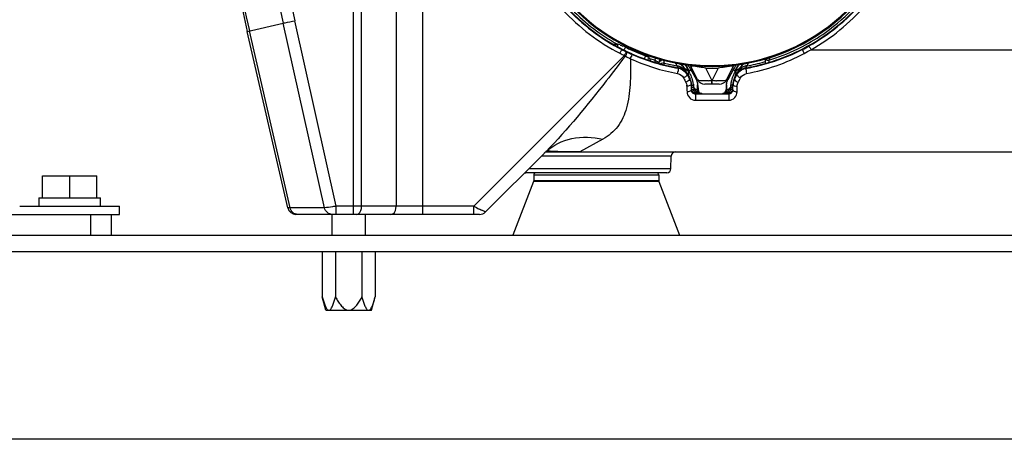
# Model space of a CAD drawing. Header units: millimetres. Extents: x 0 to 4000, y 0 to 3000.
# Tile 147 of 170: x 2883 to 3119, y 1483 to 1584. Entities that reach past the tile are written whole.
import ezdxf

# ---------------------------------------------------------------- set-up
doc = ezdxf.new("R2010")
doc.units = ezdxf.units.MM
doc.header["$LTSCALE"] = 219.99956
doc.layers.get('0').update_dxf_attribs({"linetype": 'CONTINUOUS'})
doc.layers.add('SUPERFICI', color=7, linetype='CONTINUOUS')

msp = doc.modelspace()

# ---------------------------------------------------------------- linework, layer by layer
at = {"color": 9, "linetype": 'CONTINUOUS'}
for p, q in [((2962.97, 1537.18), (2962.97, 1690.18)), ((2964.9, 1539.15), (2964.9, 1690.18)), ((2973.19, 1690.18), (2973.19, 1539.15)), ((2979.62, 1537.18), (2979.62, 1690.18)), ((2937.44, 1581.13), (2946.08, 1583.11)), ((2956, 1538.76), (2946.08, 1583.11)), ((2958.82, 1539.15), (2948.85, 1583.69)), ((2947.71, 1538.76), (2937.95, 1581.24)), ((3025.36, 1578.09), (3025.63, 1578.09)), ((3025.63, 1578.09), (3025.63, 1578)), ((3027.35, 1576.77), (3027.41, 1576.88)), ((3070.7, 1576.77), (3070.64, 1576.88)), ((3072.79, 1576.74), (3149.71, 1576.74)), ((3027.98, 1575.33), (2991.8, 1539.15)), ((3027.98, 1575.33), (3028.21, 1575.19)), ((3028.42, 1576.25), (3028.58, 1576.17)), ((3029.65, 1575.68), (3029.84, 1575.59)), ((3035.29, 1574.25), (3035.28, 1573.74)), ((3037.5, 1573.54), (3037.51, 1574.21)), ((3037.5, 1573.54), (3037.59, 1573.51)), ((3037.5, 1573.54), (3037.59, 1573.51)), ((3037.5, 1573.11), (3037.5, 1573.54)), ((3037.5, 1573.1), (3037.5, 1573.54)), ((3040.42, 1573.34), (3040.29, 1573.59)), ((3040.67, 1572.85), (3040.42, 1573.34)), ((3041, 1572.36), (3040.67, 1572.85)), ((3040.93, 1572.25), (3041, 1572.36)), ((3041, 1572.36), (3040.98, 1572.39)), ((3049, 1569.4), (3047.54, 1572.28)), ((3050.51, 1572.28), (3049.05, 1569.4)), ((3056.62, 1572.12), (3057.12, 1572.25)), ((3057.38, 1572.85), (3057.05, 1572.36)), ((3057.07, 1572.39), (3057.05, 1572.36)), ((3057.05, 1572.36), (3057.09, 1572.31)), ((3057.09, 1572.31), (3057.12, 1572.25)), ((3057.76, 1573.59), (3057.38, 1572.85)), ((3061.55, 1573.8), (3061.77, 1573.86)), ((3061.56, 1573.8), (3061.77, 1573.86)), ((3062.76, 1574.25), (3062.85, 1574.29)), ((3062.76, 1574.25), (3062.85, 1574.28)), ((3062.77, 1573.73), (3062.76, 1574.25)), ((3043.05, 1570.73), (3043.13, 1570.84)), ((3043.73, 1569.74), (3043.63, 1569.69)), ((3043.63, 1569.69), (3043.67, 1569.61)), ((3054.33, 1569.74), (3054.42, 1569.69)), ((3054.38, 1569.61), (3054.42, 1569.69)), ((3054.42, 1569.69), (3054.81, 1570.38)), ((3054.81, 1570.38), (3055, 1570.73)), ((3054.92, 1570.84), (3055, 1570.73)), ((3044.09, 1568.36), (3043.98, 1568.36)), ((3044.6, 1567.91), (3044.61, 1567.77)), ((3044.61, 1567.77), (3044.62, 1567.18)), ((3044.72, 1567.61), (3044.61, 1567.77)), ((3045.04, 1567.18), (3044.72, 1567.61)), ((3049.05, 1569.4), (3049, 1569.4)), ((3049, 1568.59), (3049, 1569.4)), ((3049, 1568.48), (3049, 1568.59)), ((3049.05, 1568.48), (3049.05, 1569.4)), ((3053.22, 1567.46), (3053.01, 1567.18)), ((3053.44, 1567.76), (3053.22, 1567.46)), ((3053.44, 1567.76), (3053.43, 1567.18)), ((3053.46, 1567.91), (3053.44, 1567.76)), ((3053.96, 1568.36), (3054.07, 1568.36)), ((3044.02, 1567.07), (3044.11, 1567.16)), ((3044.45, 1567.18), (3044.62, 1567.18)), ((3044.62, 1567.18), (3045.04, 1567.18)), ((3045.03, 1566.1), (3053.02, 1566.1)), ((3045.03, 1566.1), (3045.03, 1564.6)), ((3053.43, 1567.18), (3053.01, 1567.18)), ((3053.02, 1566.1), (3053.02, 1564.6)), ((3053.59, 1567.18), (3053.43, 1567.18)), ((3054.04, 1567.07), (3053.94, 1567.16)), ((3045.03, 1564.6), (3053.02, 1564.6)), ((3022.83, 1555.25), (3017.31, 1552.18)), ((3039.21, 1551.2), (3008.04, 1551.2)), ((3039.16, 1548.16), (3005.01, 1548.16)), ((3006.23, 1546.68), (3036.23, 1546.68)), ((3036.26, 1545.09), (3006.19, 1545.09)), ((3036.23, 1545.27), (3006.23, 1545.27)), ((2962.97, 1539.15), (2958.82, 1539.15)), ((2958.82, 1537.18), (2958.82, 1539.15)), ((2973.19, 1539.15), (2964.9, 1539.15)), ((2991.8, 1539.15), (2979.62, 1539.15)), ((2991.8, 1537.18), (2991.8, 1539.15)), ((2947.71, 1538.76), (2947.18, 1538.73)), ((2956, 1538.76), (2947.71, 1538.76))]:
    msp.add_line(p, q, dxfattribs=at)
at = {"color": 7, "linetype": 'CONTINUOUS'}
for p, q in [((2947.18, 1538.73), (2937.44, 1581.13)), ((3034.02, 1574.66), (3033.6, 1574.39)), ((3061.76, 1574.54), (3061.78, 1573.42)), ((3036.28, 1573.69), (3036.28, 1573.42)), ((3043.73, 1569.74), (3042.21, 1572.53)), ((3043.79, 1572.25), (3045.28, 1569.51)), ((3045.52, 1569.58), (3044, 1572.57)), ((3054.05, 1572.57), (3052.53, 1569.58)), ((3054.26, 1572.25), (3052.78, 1569.51)), ((3054.33, 1569.74), (3055.84, 1572.53)), ((3044.09, 1568.36), (3044.11, 1567.16)), ((3045.64, 1568.13), (3045.66, 1567.16)), ((3050.75, 1568.48), (3047.3, 1568.48)), ((3052.41, 1568.13), (3052.4, 1567.16)), ((3053.94, 1567.16), (3053.96, 1568.36)), ((3008.69, 1551.84), (2994.61, 1537.77)), ((3009.17, 1552.18), (3198.88, 1552.18)), ((3009.21, 1552.2), (3009.25, 1552.23)), ((2888.3, 1546.48), (2901.3, 1546.48)), ((2888.3, 1541.18), (2888.3, 1546.48)), ((2894.8, 1541.18), (2894.8, 1546.48)), ((2901.3, 1541.18), (2901.3, 1546.48)), ((3038.16, 1547.18), (3004.3, 1547.18)), ((3006.23, 1546.68), (3006.23, 1545.27)), ((3036.23, 1546.68), (3036.23, 1545.27)), ((3006.19, 1545.09), (3001.23, 1532.18)), ((3036.26, 1545.09), (3041.23, 1532.18)), ((2882.8, 1539.18), (2906.8, 1539.18)), ((2887.42, 1541.18), (2902.2, 1541.18)), ((2887.42, 1541.18), (2887.42, 1539.18)), ((2902.2, 1539.18), (2902.2, 1541.18)), ((2906.8, 1537.18), (2906.8, 1539.18)), ((2878.03, 1537.18), (2906.8, 1537.18)), ((2899.8, 1537.18), (2899.8, 1532.18)), ((2904.8, 1537.18), (2904.8, 1532.18)), ((2993.2, 1537.18), (2949.13, 1537.18)), ((2957.75, 1537.18), (2957.75, 1532.18)), ((2965.75, 1537.18), (2965.75, 1532.18)), ((2775.8, 1532.18), (3271.8, 1532.18)), ((3271.8, 1528.18), (2775.8, 1528.18)), ((2955.45, 1528.18), (2955.45, 1517.36)), ((2958.63, 1528.18), (2958.63, 1517.36)), ((2964.98, 1528.18), (2964.98, 1517.36)), ((2968.15, 1528.18), (2968.15, 1517.36)), ((2956.3, 1514.18), (2955.45, 1517.36)), ((2967.3, 1514.18), (2968.15, 1517.36)), ((2956.3, 1514.18), (2967.3, 1514.18)), ((3274.8, 1483.18), (2772.8, 1483.18))]:
    msp.add_line(p, q, dxfattribs=at)
for centre, radius, start, end in [((3473.48, 1704.28), 550, 181.4788, 192.939), ((3049.03, 1619.18), 46.47, 121.1523, 58.8477), ((3049.03, 1619.18), 46.46, 121.1294, 58.8706), ((3049.16, 1619.44), 47.79, 242.9242, 245.9668), ((3049.74, 1620.79), 49.38, 244.6219, 245.9861), ((3048.9, 1618.87), 47.17, 245.9737, 246.6139), ((3048.98, 1619.09), 47.4, 246.6355, 254.4537), ((3037.28, 1573.67), 1, 137.3737, 179), ((3049.03, 1619.18), 47.5, 254.429, 260.2749), ((3040.49, 1569.41), 3, 28.4859, 80.257), ((3039.58, 1571.1), 3, 28.4821, 49.6756), ((3041.16, 1570.82), 3, 28.4822, 45.9069), ((3042.22, 1571.67), 2, 26.8832, 45.2045), ((3055.83, 1571.67), 2, 134.7949, 153.1168), ((3056.9, 1570.82), 3, 134.0931, 151.5178), ((3057.56, 1569.41), 3, 99.7426, 151.5141), ((3058.48, 1571.1), 3, 130.3243, 151.518), ((3049.03, 1619.18), 47.5, 279.7252, 285.8232), ((3041.09, 1568.31), 3, 1, 28.4822), ((3056.96, 1568.31), 3, 151.5178, 179), ((3042.64, 1568.08), 3, 1, 28.4822), ((3047.3, 1570.48), 2, 206.8832, 270), ((3050.75, 1570.48), 2, 270, 333.1168), ((3055.41, 1568.08), 3, 151.5178, 179), ((3056.97, 1568.29), 2.9, 153.108, 166.2386), ((3045.11, 1567.18), 1, 180.9999, 270.0001), ((3046.66, 1567.18), 1, 181, 270), ((3051.4, 1567.18), 1, 276.1796, 359), ((3052.94, 1567.18), 1, 270, 359.0001), ((3040.21, 1551.18), 1, 90, 179), ((3004.3, 1548.18), 1, 257.2065, 270), ((3006.73, 1546.68), 0.5, 90, 180), ((3035.73, 1546.68), 0.5, 0, 90), ((3038.16, 1548.18), 1, 270, 359), ((3005.73, 1545.27), 0.5, 338.9625, 360), ((3036.73, 1545.27), 0.5, 180, 201.0375), ((2949.13, 1539.18), 2, 192.939, 270), ((2993.2, 1539.18), 2, 270, 315)]:
    msp.add_arc(centre, radius, start, end, dxfattribs=at)
at = {"color": 9, "linetype": 'CONTINUOUS'}
for centre, radius, start, end in [((3473.48, 1704.28), 549.48, 181.4802, 192.939), ((3474.86, 1701.3), 541.83, 181.1766, 192.5997), ((3474.86, 1701.25), 538.98, 181.1763, 192.5979), ((3049.03, 1619.18), 46.25, 121.2865, 58.7135), ((3024.31, 1569.69), 8.6, 71.8581, 76.5178), ((3049.52, 1620.15), 48.71, 242.929, 244.3248), ((3023.73, 1568.28), 10.12, 66.7502, 67.4034), ((3024.23, 1569.42), 8.88, 63.3341, 66.8065), ((3049.03, 1619.19), 46.73, 243.5483, 245.7011), ((3048.91, 1619.53), 47.99, 279.8561, 297.0018), ((3048.98, 1619.31), 47.12, 287.8196, 297.1028), ((3049.1, 1619.06), 46.84, 297.1106, 297.4921), ((3049.33, 1618.62), 46.99, 297.0528, 299.2709), ((3048.9, 1617.66), 47.39, 298.0127, 300.2799), ((3049.52, 1620.13), 49.71, 242.9288, 244.3246), ((2922.56, 1626.03), 116.98, 334.3133, 334.559), ((3049.36, 1615.86), 45.84, 242.5264, 243.6793), ((3048.9, 1614.92), 44.79, 243.6775, 244.256), ((3009.51, 1583.46), 21.82, 335.975, 337.3778), ((3049.19, 1617.68), 47.42, 245.3862, 259.7562), ((3049, 1619.11), 46.64, 245.7018, 245.9728), ((3049.09, 1619.39), 47.83, 246.279, 260.1801), ((3049.01, 1619.15), 46.69, 245.9731, 247.8598), ((3049.05, 1619.24), 46.79, 247.8602, 250.0139), ((3032.44, 1573.62), 1.89, 30.8496, 33.4709), ((3049.05, 1619.27), 47.08, 251.3774, 252.8371), ((3032.4, 1573.59), 1.94, 13.8441, 30.7864), ((3324.61, 1485.37), 302.66, 162.7936, 162.9231), ((3110.36, 1563.44), 48.81, 166.3274, 166.8178), ((3049.07, 1619.04), 46.83, 287.109, 287.8122), ((3049.06, 1619.31), 47.12, 252.8372, 253.0053), ((3048.97, 1618.89), 46.78, 255.9287, 257.7509), ((3048.97, 1618.89), 46.79, 257.751, 259.7825), ((3040.41, 1569.28), 3.02, 70.2824, 80.1625), ((3040.06, 1570.93), 2.65, 40.0829, 47.1718), ((3040.08, 1570.94), 2.63, 28.5293, 40.1014), ((3040.31, 1570.98), 3.05, 12.5246, 28.9361), ((3040.57, 1571.02), 2.93, 30.0867, 32.9881), ((3040.46, 1570.96), 3.06, 13.9999, 30.0115), ((3049.03, 1620.27), 48.01, 268.2308, 271.7692), ((3055.46, 1554.56), 18.31, 97.6855, 99.0121), ((3054.43, 1562.21), 10.59, 96.5844, 97.6445), ((3057.59, 1570.96), 3.06, 149.9899, 166.0018), ((3057.74, 1570.98), 3.05, 151.061, 167.4763), ((3057.48, 1571.02), 2.93, 147.0094, 149.9147), ((3057.97, 1570.94), 2.63, 139.9149, 151.4708), ((3057.99, 1570.93), 2.65, 132.8282, 139.9334), ((3049.08, 1618.91), 46.8, 280.2186, 285.4573), ((3061.88, 1624.1), 49.86, 270.4446, 271.019), ((3019.03, 1575.02), 22.1, 349.5595, 351.0887), ((3047.59, 1571.52), 4.3, 178.3706, 180.6407), ((3047.34, 1571.52), 4.05, 180.5962, 187.7814), ((3047.01, 1571.47), 3.71, 187.7801, 197.8957), ((3040.49, 1570.97), 3.03, 10.6908, 14.0047), ((3030.37, 1564.75), 14.75, 24.6643, 27.3617), ((3046.82, 1571.41), 3.51, 197.9588, 208.4449), ((3066.36, 1565.37), 13.29, 154.48, 156.4328), ((3051.24, 1571.41), 3.51, 331.5553, 342.0495), ((3068.12, 1564.53), 15.23, 152.6648, 154.4813), ((3051.05, 1571.47), 3.71, 342.1128, 352.2354), ((3057.57, 1570.97), 3.03, 165.9971, 169.3055), ((3079.13, 1575.04), 22.2, 188.9067, 190.4286), ((3040.93, 1567.93), 2.06, 1.3445, 8.6074), ((3036.81, 1567.29), 7.82, 11.6704, 16.9373), ((3037.76, 1567.49), 6.85, 7.918, 11.6243), ((3041.52, 1568.03), 4.03, 348.034, 353.0543), ((3041.67, 1568.01), 3.88, 353.0547, 4.6331), ((3046.48, 1584.55), 15.35, 275.9385, 279.452), ((3051.66, 1585.17), 15.98, 260.5985, 263.0886), ((3051.44, 1583.34), 14.13, 263.1045, 264.4065), ((3056.35, 1568.01), 3.85, 178.2656, 181.5355), ((3056.34, 1568.01), 3.83, 175.3204, 178.2645), ((3056.48, 1568.02), 3.98, 181.6117, 193.0273), ((3060.67, 1567.42), 7.23, 166.302, 169.8348), ((3056.98, 1568.3), 2.91, 166.2804, 178.7152), ((3042.63, 1547.63), 19.7, 81.7868, 82.9635), ((3041.43, 1568.05), 4.12, 347.0403, 348.0475), ((3055.35, 1548.13), 19.2, 96.9952, 98.2044), ((2929.95, 1630.58), 111.35, 315.0007, 315.3444), ((3017.43, 1543.11), 12.36, 133.0732, 134.9989), ((3017.49, 1543.03), 12.46, 131.8925, 132.2651), ((3321.37, 2199.82), 738.32, 243.48868, 243.6042), ((3106.94, 1768.5), 256.63, 243.6754, 243.8173)]:
    msp.add_arc(centre, radius, start, end, dxfattribs=at)
at = {"color": 7, "linetype": 'CONTINUOUS'}
for major_axis, start_param, end_param in [((0, 47.5), -4.677482, -3.614041), ((47.5, 0), -1.098348, -0.161595)]:
    msp.add_ellipse((3049.03, 1619.18), major_axis=major_axis, ratio=1, start_param=start_param, end_param=end_param, dxfattribs=at)
at = {"color": 9, "linetype": 'CONTINUOUS'}
for points, knots in [([(3002.94, 1634.67), (3001.11, 1629.23), (2999.39, 1617.6), (3003.05, 1600.42), (3012.43, 1585.58), (3021.8, 1578.48), (3026.9, 1575.87)], [0, 0, 0, 0, 0.250107, 0.500128, 0.750099, 1, 1, 1, 1]), ([(3003.89, 1634.37), (3002.1, 1629.04), (3000.41, 1617.65), (3003.99, 1600.82), (3013.19, 1586.29), (3022.36, 1579.33), (3027.35, 1576.77)], [0, 0, 0, 0, 0.250107, 0.500128, 0.750098, 1, 1, 1, 1]), ([(3072.3, 1577.63), (3077.07, 1580.31), (3085.76, 1587.38), (3094.36, 1601.72), (3097.6, 1618.12), (3095.91, 1629.19), (3094.16, 1634.37)], [0, 0, 0, 0, 0.25013, 0.500166, 0.750122, 1, 1, 1, 1]), ([(3072.79, 1576.74), (3077.66, 1579.48), (3086.53, 1586.69), (3095.31, 1601.34), (3098.62, 1618.09), (3096.89, 1629.38), (3095.11, 1634.67)], [0, 0, 0, 0, 0.250129, 0.500165, 0.750121, 1, 1, 1, 1]), ([(3007.36, 1597.44), (3009.48, 1593.39), (3014.92, 1585.88), (3022.31, 1580.26), (3026.31, 1578.05)], [0, 0, 0, 0, 0.499986, 1, 1, 1, 1]), ([(3070.73, 1577.51), (3072.64, 1578.5), (3079.99, 1582.99), (3086.06, 1589.55), (3089.36, 1595.07)], [0, 0, 0, 0, 0.251211, 1, 1, 1, 1]), ([(2946.08, 1583.11), (2946.22, 1583.13), (2947.15, 1583.32), (2948.07, 1583.52), (2948.85, 1583.69)], [0, 0, 0, 0, 0.15104, 1, 1, 1, 1]), ([(3027.35, 1576.77), (3027.35, 1576.67), (3027.12, 1576.39), (3027.01, 1576.08), (3026.9, 1575.87)], [0, 0, 0, 0, 0.299834, 1, 1, 1, 1]), ([(3028.22, 1577.35), (3028.17, 1577.27), (3028.06, 1577.04), (3027.95, 1576.81), (3027.87, 1576.67)], [0, 0, 0, 0, 0.363444, 1, 1, 1, 1]), ([(3070.7, 1576.77), (3070.68, 1576.75), (3070.77, 1576.65), (3070.86, 1576.34), (3071.04, 1576.05), (3071.15, 1575.83)], [0, 0, 0, 0, 0.082561, 0.302173, 1, 1, 1, 1]), ([(3072.3, 1577.63), (3072.31, 1577.53), (3072.56, 1577.26), (3072.67, 1576.95), (3072.79, 1576.74)], [0, 0, 0, 0, 0.299809, 1, 1, 1, 1]), ([(3028.21, 1575.19), (3026.69, 1573.21), (3020.65, 1565.34), (3014.38, 1557.6), (3009.16, 1552.32)], [0, 0, 0, 0, 0.251548, 1, 1, 1, 1]), ([(3029.44, 1574.57), (3029.47, 1572.5), (3029.48, 1568.53), (3028.81, 1562.93), (3026.75, 1558.13), (3024.19, 1556), (3022.83, 1555.25)], [0, 0, 0, 0, 0.289689, 0.553045, 0.782964, 1, 1, 1, 1]), ([(3028.42, 1576.25), (3028.42, 1576.23), (3028.32, 1576.08), (3028.27, 1575.92), (3028.2, 1575.78)], [0, 0, 0, 0, 0.075447, 1, 1, 1, 1]), ([(3028.58, 1576.17), (3028.6, 1576.15), (3028.55, 1576.02), (3028.47, 1575.72), (3028.32, 1575.41), (3028.21, 1575.19)], [0, 0, 0, 0, 0.087659, 0.307016, 1, 1, 1, 1]), ([(3029.84, 1575.59), (3029.88, 1575.55), (3029.72, 1575.34), (3029.7, 1575.19), (3029.65, 1575.06)], [0, 0, 0, 0, 0.280461, 1, 1, 1, 1]), ([(3032.84, 1574.67), (3032.82, 1574.64), (3032.8, 1574.62), (3032.8, 1574.54), (3032.79, 1574.54)], [0, 0, 0, 0, 0.731301, 1, 1, 1, 1]), ([(3033.06, 1575.27), (3033.03, 1575.21), (3032.96, 1575), (3032.89, 1574.8), (3032.84, 1574.67)], [0, 0, 0, 0, 0.33489, 1, 1, 1, 1]), ([(3033.75, 1574.9), (3033.77, 1574.89), (3033.8, 1574.86), (3033.84, 1574.83), (3033.85, 1574.82)], [0, 0, 0, 0, 0.500853, 1, 1, 1, 1]), ([(3033.85, 1574.82), (3033.88, 1574.79), (3033.94, 1574.74), (3033.99, 1574.69), (3034.02, 1574.66)], [0, 0, 0, 0, 0.501093, 1, 1, 1, 1]), ([(3062.76, 1574.25), (3062.77, 1574.3), (3062.8, 1574.41), (3062.82, 1574.52), (3062.84, 1574.58)], [0, 0, 0, 0, 0.503549, 1, 1, 1, 1]), ([(3035.85, 1573.93), (3035.9, 1573.9), (3036.04, 1573.82), (3036.18, 1573.75), (3036.27, 1573.7)], [0, 0, 0, 0, 0.358716, 1, 1, 1, 1]), ([(3036.27, 1573.7), (3036.27, 1573.69), (3036.28, 1573.69), (3036.28, 1573.69), (3036.28, 1573.69)], [0, 0, 0, 0, 0.717073, 1, 1, 1, 1]), ([(3036.63, 1573.35), (3036.68, 1573.38), (3036.76, 1573.44), (3036.86, 1573.48), (3036.91, 1573.5)], [0, 0, 0, 0, 0.498165, 1, 1, 1, 1]), ([(3036.76, 1574.1), (3036.79, 1574.12), (3036.84, 1574.15), (3036.89, 1574.17), (3036.92, 1574.18)], [0, 0, 0, 0, 0.498917, 1, 1, 1, 1]), ([(3040.93, 1572.25), (3040.98, 1572.22), (3040.85, 1571.93), (3040.88, 1571.76), (3040.86, 1571.6)], [0, 0, 0, 0, 0.283786, 1, 1, 1, 1]), ([(3042.21, 1572.53), (3042.23, 1572.49), (3042.4, 1572.29), (3042.61, 1572.13), (3042.78, 1572)], [0, 0, 0, 0, 0.180016, 1, 1, 1, 1]), ([(3042.78, 1572), (3042.82, 1571.97), (3042.91, 1571.91), (3042.99, 1571.85), (3043.04, 1571.82)], [0, 0, 0, 0, 0.488746, 1, 1, 1, 1]), ([(3042.84, 1572.69), (3042.87, 1572.65), (3042.92, 1572.58), (3042.96, 1572.5), (3042.98, 1572.46)], [0, 0, 0, 0, 0.499366, 1, 1, 1, 1]), ([(3043.84, 1572.12), (3043.84, 1572.14), (3043.82, 1572.18), (3043.8, 1572.23), (3043.79, 1572.25)], [0, 0, 0, 0, 0.48271, 1, 1, 1, 1]), ([(3044.02, 1572.7), (3044, 1572.69), (3043.97, 1572.64), (3043.99, 1572.59), (3044, 1572.57)], [0, 0, 0, 0, 0.469745, 1, 1, 1, 1]), ([(3045.04, 1572.71), (3044.8, 1572.74), (3044.48, 1572.77), (3044.1, 1572.77), (3044.02, 1572.7)], [0, 0, 0, 0, 0.685478, 1, 1, 1, 1]), ([(3047.54, 1572.28), (3047.03, 1572.37), (3046.36, 1572.5), (3045.69, 1572.61), (3045.52, 1572.63)], [0, 0, 0, 0, 0.760369, 1, 1, 1, 1]), ([(3052.6, 1572.65), (3052.43, 1572.62), (3051.73, 1572.5), (3051.04, 1572.37), (3050.51, 1572.28)], [0, 0, 0, 0, 0.238272, 1, 1, 1, 1]), ([(3054.05, 1572.57), (3054.07, 1572.6), (3054.08, 1572.75), (3053.65, 1572.78), (3053.41, 1572.75), (3053.21, 1572.73)], [0, 0, 0, 0, 0.110159, 0.372087, 1, 1, 1, 1]), ([(3055.21, 1572.69), (3055.18, 1572.65), (3055.14, 1572.58), (3055.09, 1572.5), (3055.07, 1572.46)], [0, 0, 0, 0, 0.499366, 1, 1, 1, 1]), ([(3057.12, 1572.25), (3057.07, 1572.22), (3057.2, 1571.94), (3057.17, 1571.76), (3057.2, 1571.6)], [0, 0, 0, 0, 0.283773, 1, 1, 1, 1]), ([(3061.9, 1574.24), (3061.88, 1574.24), (3061.86, 1574.24), (3061.83, 1574.24), (3061.82, 1574.25)], [0, 0, 0, 0, 0.549804, 1, 1, 1, 1]), ([(3042.93, 1570.48), (3042.89, 1570.44), (3042.66, 1570.24), (3042.39, 1570.08), (3042.18, 1569.97)], [0, 0, 0, 0, 0.207884, 1, 1, 1, 1]), ([(3043.05, 1570.73), (3043.07, 1570.7), (3043.03, 1570.6), (3042.97, 1570.53), (3042.93, 1570.48)], [0, 0, 0, 0, 0.364005, 1, 1, 1, 1]), ([(3043.04, 1571.82), (3043.08, 1571.79), (3043.16, 1571.73), (3043.25, 1571.67), (3043.29, 1571.65)], [0, 0, 0, 0, 0.493012, 1, 1, 1, 1]), ([(3043.63, 1569.69), (3043.64, 1569.66), (3043.6, 1569.41), (3043.39, 1569.28), (3043.23, 1569.17)], [0, 0, 0, 0, 0.139095, 1, 1, 1, 1]), ([(3043.29, 1571.65), (3043.31, 1571.63), (3043.35, 1571.61), (3043.39, 1571.58), (3043.41, 1571.57)], [0, 0, 0, 0, 0.496983, 1, 1, 1, 1]), ([(3043.41, 1571.57), (3043.42, 1571.56), (3043.44, 1571.55), (3043.46, 1571.53), (3043.47, 1571.53)], [0, 0, 0, 0, 0.495654, 1, 1, 1, 1]), ([(3043.47, 1571.53), (3043.5, 1571.55), (3043.58, 1571.6), (3043.65, 1571.65), (3043.68, 1571.68)], [0, 0, 0, 0, 0.526966, 1, 1, 1, 1]), ([(3054.42, 1569.69), (3054.41, 1569.66), (3054.45, 1569.41), (3054.67, 1569.28), (3054.82, 1569.17)], [0, 0, 0, 0, 0.139095, 1, 1, 1, 1]), ([(3054.59, 1571.53), (3054.61, 1571.54), (3054.65, 1571.57), (3054.68, 1571.59), (3054.7, 1571.61)], [0, 0, 0, 0, 0.503315, 1, 1, 1, 1]), ([(3054.7, 1571.61), (3054.71, 1571.61), (3054.73, 1571.63), (3054.75, 1571.64), (3054.76, 1571.65)], [0, 0, 0, 0, 0.503665, 1, 1, 1, 1]), ([(3055, 1570.73), (3054.98, 1570.7), (3055.02, 1570.6), (3055.08, 1570.53), (3055.12, 1570.48)], [0, 0, 0, 0, 0.364009, 1, 1, 1, 1]), ([(3055.12, 1570.48), (3055.17, 1570.44), (3055.4, 1570.24), (3055.66, 1570.08), (3055.88, 1569.97)], [0, 0, 0, 0, 0.207882, 1, 1, 1, 1]), ([(3043.98, 1568.36), (3043.98, 1568.23), (3043.55, 1568.01), (3043.22, 1567.98), (3042.98, 1567.97)], [0, 0, 0, 0, 0.357325, 1, 1, 1, 1]), ([(3044.09, 1568.36), (3044.09, 1568.34), (3044.18, 1568.29), (3044.25, 1568.27), (3044.3, 1568.26)], [0, 0, 0, 0, 0.313342, 1, 1, 1, 1]), ([(3044.1, 1567.63), (3044.1, 1567.65), (3044.2, 1567.69), (3044.27, 1567.71), (3044.33, 1567.72)], [0, 0, 0, 0, 0.291078, 1, 1, 1, 1]), ([(3044.3, 1568.26), (3044.34, 1568.25), (3044.43, 1568.23), (3044.52, 1568.22), (3044.56, 1568.21)], [0, 0, 0, 0, 0.453583, 1, 1, 1, 1]), ([(3044.33, 1567.72), (3044.37, 1567.73), (3044.47, 1567.74), (3044.56, 1567.76), (3044.61, 1567.77)], [0, 0, 0, 0, 0.452784, 1, 1, 1, 1]), ([(3044.54, 1568.43), (3044.54, 1568.4), (3044.55, 1568.32), (3044.56, 1568.24), (3044.56, 1568.21)], [0, 0, 0, 0, 0.498899, 1, 1, 1, 1]), ([(3044.56, 1568.21), (3044.57, 1568.16), (3044.58, 1568.06), (3044.59, 1567.96), (3044.6, 1567.91)], [0, 0, 0, 0, 0.501908, 1, 1, 1, 1]), ([(3045.28, 1569.51), (3045.29, 1569.48), (3045.32, 1569.42), (3045.35, 1569.35), (3045.36, 1569.32)], [0, 0, 0, 0, 0.446877, 1, 1, 1, 1]), ([(3045.36, 1569.32), (3045.38, 1569.28), (3045.44, 1569.06), (3045.48, 1568.83), (3045.5, 1568.64)], [0, 0, 0, 0, 0.185222, 1, 1, 1, 1]), ([(3045.59, 1568.11), (3045.58, 1568.15), (3045.56, 1568.21), (3045.52, 1568.28), (3045.49, 1568.31)], [0, 0, 0, 0, 0.48894, 1, 1, 1, 1]), ([(3045.5, 1568.64), (3045.51, 1568.59), (3045.52, 1568.49), (3045.53, 1568.38), (3045.54, 1568.33)], [0, 0, 0, 0, 0.475748, 1, 1, 1, 1]), ([(3046.53, 1569.23), (3046.3, 1569.25), (3045.95, 1569.29), (3045.58, 1569.46), (3045.52, 1569.58)], [0, 0, 0, 0, 0.638923, 1, 1, 1, 1]), ([(3045.56, 1567.17), (3045.57, 1567.21), (3045.6, 1567.3), (3045.62, 1567.39), (3045.63, 1567.43)], [0, 0, 0, 0, 0.506332, 1, 1, 1, 1]), ([(3045.64, 1567.9), (3045.63, 1567.93), (3045.62, 1568.01), (3045.61, 1568.08), (3045.59, 1568.11)], [0, 0, 0, 0, 0.49948, 1, 1, 1, 1]), ([(3045.63, 1567.43), (3045.63, 1567.47), (3045.65, 1567.55), (3045.65, 1567.64), (3045.65, 1567.68)], [0, 0, 0, 0, 0.502605, 1, 1, 1, 1]), ([(3045.65, 1567.68), (3045.65, 1567.71), (3045.65, 1567.79), (3045.64, 1567.86), (3045.64, 1567.9)], [0, 0, 0, 0, 0.499401, 1, 1, 1, 1]), ([(3048.07, 1569.28), (3047.93, 1569.26), (3047.42, 1569.22), (3046.9, 1569.21), (3046.53, 1569.23)], [0, 0, 0, 0, 0.278566, 1, 1, 1, 1]), ([(3051.64, 1569.24), (3051.52, 1569.23), (3051, 1569.2), (3050.47, 1569.23), (3050.06, 1569.27)], [0, 0, 0, 0, 0.214179, 1, 1, 1, 1]), ([(3052.53, 1569.58), (3052.48, 1569.47), (3052.16, 1569.3), (3051.84, 1569.26), (3051.64, 1569.24)], [0, 0, 0, 0, 0.367209, 1, 1, 1, 1]), ([(3052.41, 1567.68), (3052.4, 1567.63), (3052.41, 1567.55), (3052.42, 1567.46), (3052.43, 1567.42)], [0, 0, 0, 0, 0.497245, 1, 1, 1, 1]), ([(3052.43, 1567.42), (3052.43, 1567.38), (3052.45, 1567.29), (3052.48, 1567.21), (3052.49, 1567.17)], [0, 0, 0, 0, 0.493966, 1, 1, 1, 1]), ([(3052.52, 1568.33), (3052.52, 1568.35), (3052.52, 1568.41), (3052.53, 1568.46), (3052.53, 1568.49)], [0, 0, 0, 0, 0.511455, 1, 1, 1, 1]), ([(3052.59, 1568.94), (3052.61, 1569), (3052.64, 1569.18), (3052.7, 1569.36), (3052.75, 1569.47)], [0, 0, 0, 0, 0.329101, 1, 1, 1, 1]), ([(3052.75, 1569.47), (3052.76, 1569.47), (3052.76, 1569.49), (3052.77, 1569.5), (3052.78, 1569.51)], [0, 0, 0, 0, 0.515053, 1, 1, 1, 1]), ([(3053.44, 1567.76), (3053.49, 1567.76), (3053.64, 1567.73), (3053.8, 1567.71), (3053.89, 1567.67)], [0, 0, 0, 0, 0.338334, 1, 1, 1, 1]), ([(3053.49, 1568.21), (3053.48, 1568.16), (3053.47, 1568.06), (3053.46, 1567.96), (3053.46, 1567.91)], [0, 0, 0, 0, 0.501875, 1, 1, 1, 1]), ([(3053.51, 1568.43), (3053.51, 1568.39), (3053.5, 1568.32), (3053.49, 1568.24), (3053.49, 1568.21)], [0, 0, 0, 0, 0.498923, 1, 1, 1, 1]), ([(3053.49, 1568.21), (3053.54, 1568.21), (3053.68, 1568.24), (3053.82, 1568.26), (3053.91, 1568.31)], [0, 0, 0, 0, 0.336076, 1, 1, 1, 1]), ([(3053.56, 1568.69), (3053.55, 1568.65), (3053.53, 1568.56), (3053.52, 1568.47), (3053.51, 1568.43)], [0, 0, 0, 0, 0.498218, 1, 1, 1, 1]), ([(3053.89, 1567.67), (3053.91, 1567.66), (3053.93, 1567.66), (3053.95, 1567.63), (3053.95, 1567.63)], [0, 0, 0, 0, 0.64657, 1, 1, 1, 1]), ([(3053.91, 1568.31), (3053.92, 1568.32), (3053.95, 1568.33), (3053.96, 1568.35), (3053.96, 1568.36)], [0, 0, 0, 0, 0.611725, 1, 1, 1, 1]), ([(3054.07, 1568.36), (3054.07, 1568.33), (3054.11, 1568.25), (3054.17, 1568.2), (3054.21, 1568.17)], [0, 0, 0, 0, 0.429007, 1, 1, 1, 1]), ([(3054.21, 1568.17), (3054.26, 1568.14), (3054.53, 1568.02), (3054.83, 1567.98), (3055.07, 1567.97)], [0, 0, 0, 0, 0.199074, 1, 1, 1, 1]), ([(3044.02, 1567.07), (3044.01, 1567.01), (3043.79, 1566.66), (3043.34, 1566.63), (3043.02, 1566.63)], [0, 0, 0, 0, 0.157624, 1, 1, 1, 1]), ([(3043.02, 1566.63), (3043.03, 1566.13), (3043.43, 1565.07), (3044.5, 1564.6), (3045.03, 1564.6)], [0, 0, 0, 0, 0.484975, 1, 1, 1, 1]), ([(3044.02, 1567.07), (3044.02, 1566.84), (3044.23, 1566.33), (3044.76, 1566.1), (3045.03, 1566.1)], [0, 0, 0, 0, 0.450717, 1, 1, 1, 1]), ([(3044.11, 1567.16), (3044.11, 1567.19), (3044.29, 1567.14), (3044.36, 1567.17), (3044.45, 1567.18)], [0, 0, 0, 0, 0.251736, 1, 1, 1, 1]), ([(3045.45, 1567.13), (3045.47, 1567.13), (3045.5, 1567.15), (3045.54, 1567.16), (3045.55, 1567.17)], [0, 0, 0, 0, 0.611533, 1, 1, 1, 1]), ([(3045.56, 1567.17), (3045.58, 1567.17), (3045.61, 1567.17), (3045.63, 1567.17), (3045.65, 1567.17)], [0, 0, 0, 0, 0.623752, 1, 1, 1, 1]), ([(3045.65, 1567.17), (3045.65, 1567.17), (3045.65, 1567.16), (3045.66, 1567.16), (3045.66, 1567.16)], [0, 0, 0, 0, 0.724828, 1, 1, 1, 1]), ([(3052.41, 1567.17), (3052.4, 1567.17), (3052.4, 1567.16), (3052.4, 1567.16), (3052.4, 1567.16)], [0, 0, 0, 0, 0.724853, 1, 1, 1, 1]), ([(3052.49, 1567.17), (3052.48, 1567.17), (3052.45, 1567.17), (3052.42, 1567.17), (3052.41, 1567.17)], [0, 0, 0, 0, 0.623666, 1, 1, 1, 1]), ([(3052.61, 1567.13), (3052.59, 1567.13), (3052.55, 1567.15), (3052.51, 1567.16), (3052.51, 1567.17)], [0, 0, 0, 0, 0.611347, 1, 1, 1, 1]), ([(3053.02, 1566.1), (3053.3, 1566.1), (3053.82, 1566.33), (3054.03, 1566.84), (3054.04, 1567.07)], [0, 0, 0, 0, 0.547333, 1, 1, 1, 1]), ([(3053.02, 1564.6), (3053.55, 1564.6), (3054.62, 1565.07), (3055.02, 1566.13), (3055.04, 1566.63)], [0, 0, 0, 0, 0.51492, 1, 1, 1, 1]), ([(3053.94, 1567.16), (3053.94, 1567.19), (3053.75, 1567.14), (3053.68, 1567.18), (3053.59, 1567.18)], [0, 0, 0, 0, 0.251792, 1, 1, 1, 1]), ([(3054.04, 1567.07), (3054.04, 1567.01), (3054.27, 1566.66), (3054.72, 1566.63), (3055.04, 1566.63)], [0, 0, 0, 0, 0.157624, 1, 1, 1, 1]), ([(3009.18, 1552.31), (3010.88, 1553.84), (3015.43, 1556.04), (3020.39, 1555.81), (3022.83, 1555.25)], [0, 0, 0, 0, 0.477864, 1, 1, 1, 1]), ([(3009.53, 1552.4), (3009.51, 1552.4), (3009.38, 1552.34), (3009.27, 1552.26), (3009.16, 1552.18)], [0, 0, 0, 0, 0.114583, 1, 1, 1, 1]), ([(3009.34, 1552.28), (3009.36, 1552.3), (3009.41, 1552.34), (3009.44, 1552.4), (3009.45, 1552.43)], [0, 0, 0, 0, 0.473556, 1, 1, 1, 1]), ([(3017.31, 1552.18), (3015.55, 1552.18), (3012.96, 1552.25), (3010.36, 1552.28), (3009.53, 1552.4)], [0, 0, 0, 0, 0.676714, 1, 1, 1, 1]), ([(2958.82, 1539.15), (2958.52, 1539.1), (2957.58, 1538.97), (2956.64, 1538.83), (2956, 1538.76)], [0, 0, 0, 0, 0.323147, 1, 1, 1, 1]), ([(2964.9, 1539.15), (2964.76, 1539.15), (2964.12, 1539.15), (2963.47, 1539.15), (2962.97, 1539.15)], [0, 0, 0, 0, 0.2221, 1, 1, 1, 1]), ([(2963.62, 1537.18), (2963.79, 1537.18), (2964.62, 1537.47), (2964.89, 1538.49), (2964.9, 1539.15)], [0, 0, 0, 0, 0.203961, 1, 1, 1, 1]), ([(2971.91, 1537.18), (2972.08, 1537.18), (2972.91, 1537.47), (2973.19, 1538.49), (2973.19, 1539.15)], [0, 0, 0, 0, 0.203961, 1, 1, 1, 1]), ([(2979.62, 1539.15), (2979.04, 1539.15), (2976.9, 1539.15), (2974.76, 1539.15), (2973.19, 1539.15)], [0, 0, 0, 0, 0.270245, 1, 1, 1, 1]), ([(2949.56, 1537.18), (2949.14, 1537.18), (2948.25, 1537.51), (2947.8, 1538.33), (2947.71, 1538.76)], [0, 0, 0, 0, 0.491386, 1, 1, 1, 1]), ([(2957.85, 1537.18), (2957.43, 1537.18), (2956.54, 1537.51), (2956.09, 1538.33), (2956, 1538.76)], [0, 0, 0, 0, 0.491386, 1, 1, 1, 1]), ([(2994.61, 1537.77), (2994.6, 1537.75), (2994.5, 1537.84), (2994.34, 1537.87), (2994.05, 1538.04), (2993.83, 1538.14), (2993.7, 1538.2)], [0, 0, 0, 0, 0.068529, 0.266392, 0.58247, 1, 1, 1, 1])]:
    msp.add_open_spline(points, degree=3, knots=knots, dxfattribs=at)
for points in [[(3025.63, 1578.09), (3025.86, 1578.09), (3026.09, 1578.09), (3026.3, 1578.03)], [(3026.98, 1577.86), (3027.2, 1577.79), (3027.41, 1577.71), (3027.62, 1577.62)], [(3033.06, 1575.27), (3033.18, 1575.23), (3033.31, 1575.17), (3033.43, 1575.11)], [(3033.43, 1575.11), (3033.54, 1575.05), (3033.65, 1574.98), (3033.75, 1574.9)], [(3057.3, 1571.02), (3062.11, 1571.89), (3066.84, 1573.53), (3071.15, 1575.83)], [(3035.29, 1574.25), (3035.48, 1574.14), (3035.66, 1574.03), (3035.85, 1573.93)], [(3036.28, 1573.42), (3036.33, 1573.69), (3036.52, 1573.97), (3036.76, 1574.1)], [(3036.91, 1573.5), (3037.09, 1573.57), (3037.3, 1573.58), (3037.5, 1573.54)], [(3040.29, 1573.59), (3040.87, 1573.52), (3041.44, 1573.27), (3041.87, 1572.87)], [(3040.67, 1572.85), (3040.96, 1572.82), (3041.26, 1572.74), (3041.53, 1572.62)], [(3041.53, 1572.62), (3041.8, 1572.5), (3042.05, 1572.33), (3042.27, 1572.13)], [(3042.24, 1573.34), (3042.47, 1573.15), (3042.68, 1572.93), (3042.84, 1572.69)], [(3042.27, 1572.13), (3042.48, 1571.94), (3042.66, 1571.71), (3042.8, 1571.45)], [(3042.38, 1573.32), (3042.64, 1573.12), (3042.86, 1572.88), (3043.03, 1572.62)], [(3043.68, 1571.68), (3043.79, 1571.79), (3043.88, 1571.97), (3043.84, 1572.12)], [(3045.52, 1572.63), (3045.36, 1572.66), (3045.2, 1572.69), (3045.04, 1572.71)], [(3054.26, 1572.25), (3054.18, 1572.1), (3054.2, 1571.89), (3054.3, 1571.76)], [(3055.67, 1573.32), (3055.42, 1573.12), (3055.2, 1572.88), (3055.02, 1572.62)], [(3055.81, 1573.34), (3055.58, 1573.15), (3055.38, 1572.93), (3055.21, 1572.69)], [(3055.24, 1571.97), (3055.36, 1572.07), (3055.49, 1572.16), (3055.61, 1572.27)], [(3055.79, 1572.13), (3055.57, 1571.94), (3055.39, 1571.71), (3055.25, 1571.45)], [(3055.61, 1572.27), (3055.69, 1572.35), (3055.78, 1572.43), (3055.84, 1572.53)], [(3056.52, 1572.62), (3056.25, 1572.5), (3056, 1572.33), (3055.79, 1572.13)], [(3057.76, 1573.59), (3057.19, 1573.52), (3056.61, 1573.27), (3056.19, 1572.87)], [(3057.38, 1572.85), (3057.09, 1572.82), (3056.79, 1572.74), (3056.52, 1572.62)], [(3062.26, 1574.24), (3062.14, 1574.24), (3062.02, 1574.24), (3061.9, 1574.24)], [(3040.76, 1571.02), (3041.34, 1570.92), (3041.9, 1570.49), (3042.18, 1569.97)], [(3042.18, 1569.97), (3042.37, 1569.6), (3042.56, 1569.24), (3042.75, 1568.88)], [(3043.05, 1570.73), (3043.25, 1570.38), (3043.44, 1570.04), (3043.63, 1569.69)], [(3043.77, 1570.9), (3043.97, 1570.47), (3044.15, 1570.02), (3044.28, 1569.57)], [(3053.88, 1569.91), (3053.79, 1569.65), (3053.71, 1569.39), (3053.65, 1569.13)], [(3054.18, 1570.68), (3054.07, 1570.43), (3053.97, 1570.17), (3053.88, 1569.91)], [(3054.3, 1571.76), (3054.38, 1571.67), (3054.48, 1571.59), (3054.59, 1571.53)], [(3054.76, 1571.65), (3054.77, 1571.42), (3054.76, 1571.19), (3054.72, 1570.97)], [(3054.76, 1571.65), (3054.92, 1571.75), (3055.08, 1571.86), (3055.24, 1571.97)], [(3055.3, 1568.88), (3055.49, 1569.24), (3055.69, 1569.6), (3055.88, 1569.97)], [(3055.88, 1569.97), (3056.15, 1570.49), (3056.72, 1570.92), (3057.3, 1571.02)], [(3043.23, 1569.17), (3043.08, 1569.06), (3042.92, 1568.96), (3042.75, 1568.88)], [(3042.75, 1568.88), (3042.85, 1568.68), (3042.93, 1568.46), (3042.96, 1568.23)], [(3042.98, 1567.97), (3042.99, 1567.53), (3043, 1567.08), (3043.02, 1566.63)], [(3043.98, 1568.36), (3043.99, 1567.93), (3044, 1567.5), (3044.02, 1567.07)], [(3052.52, 1568.33), (3052.45, 1568.12), (3052.38, 1567.89), (3052.45, 1567.69)], [(3052.53, 1568.49), (3052.55, 1568.64), (3052.57, 1568.79), (3052.59, 1568.94)], [(3054.04, 1567.07), (3054.05, 1567.5), (3054.06, 1567.93), (3054.07, 1568.36)], [(3054.82, 1569.17), (3054.97, 1569.06), (3055.14, 1568.96), (3055.3, 1568.88)], [(3055.04, 1566.63), (3055.05, 1567.08), (3055.06, 1567.53), (3055.07, 1567.97)], [(3055.07, 1567.97), (3055.08, 1568.29), (3055.16, 1568.6), (3055.3, 1568.88)], [(3044.74, 1566.68), (3044.66, 1566.83), (3044.62, 1567.01), (3044.62, 1567.18)], [(3045.56, 1566.18), (3045.24, 1566.18), (3044.9, 1566.4), (3044.74, 1566.68)], [(3045.17, 1566.68), (3045.09, 1566.83), (3045.04, 1567.01), (3045.04, 1567.18)], [(3046, 1566.18), (3045.67, 1566.18), (3045.33, 1566.4), (3045.17, 1566.68)], [(3045.59, 1566.65), (3045.51, 1566.79), (3045.45, 1566.96), (3045.45, 1567.13)], [(3045.69, 1566.68), (3045.61, 1566.82), (3045.56, 1567), (3045.56, 1567.17)], [(3045.94, 1566.31), (3045.8, 1566.39), (3045.68, 1566.51), (3045.59, 1566.65)], [(3046.55, 1566.18), (3046.22, 1566.18), (3045.86, 1566.39), (3045.69, 1566.68)], [(3046.41, 1566.18), (3046.25, 1566.18), (3046.08, 1566.23), (3045.94, 1566.31)], [(3052, 1566.31), (3051.89, 1566.25), (3051.76, 1566.21), (3051.63, 1566.19)], [(3052.11, 1566.31), (3051.97, 1566.23), (3051.8, 1566.18), (3051.64, 1566.18)], [(3052.36, 1566.68), (3052.27, 1566.53), (3052.15, 1566.4), (3052, 1566.31)], [(3052.53, 1566.31), (3052.39, 1566.23), (3052.22, 1566.18), (3052.06, 1566.18)], [(3052.61, 1567.13), (3052.59, 1566.81), (3052.39, 1566.46), (3052.11, 1566.31)], [(3052.49, 1567.17), (3052.49, 1567), (3052.45, 1566.82), (3052.36, 1566.68)], [(3052.91, 1566.29), (3052.79, 1566.22), (3052.64, 1566.18), (3052.5, 1566.18)], [(3053.01, 1567.18), (3053.01, 1566.85), (3052.81, 1566.48), (3052.53, 1566.31)], [(3053.31, 1566.68), (3053.22, 1566.52), (3053.08, 1566.37), (3052.91, 1566.29)], [(3053.43, 1567.18), (3053.43, 1567.01), (3053.39, 1566.83), (3053.31, 1566.68)]]:
    msp.add_open_spline(points, degree=3, dxfattribs=at)
at = {"color": 7, "linetype": 'CONTINUOUS'}
for points in [[(3026.31, 1578.05), (3026.31, 1577.91), (3026.3, 1577.77), (3026.29, 1577.62)], [(3041.43, 1572.12), (3042.1, 1571.88), (3042.71, 1571.36), (3043.05, 1570.73)], [(3055, 1570.73), (3055.34, 1571.36), (3055.95, 1571.88), (3056.62, 1572.12)], [(3043.67, 1569.61), (3043.86, 1569.23), (3043.97, 1568.79), (3043.98, 1568.36)], [(2956.91, 1514.2), (2956.95, 1514.19), (2956.99, 1514.18), (2957.04, 1514.18)], [(2966.56, 1514.18), (2966.61, 1514.18), (2966.65, 1514.19), (2966.7, 1514.2)]]:
    msp.add_open_spline(points, degree=3, dxfattribs=at)
for points, knots in [([(3026.29, 1577.62), (3026.29, 1577.61), (3026.29, 1577.58), (3026.29, 1577.55), (3026.29, 1577.54)], [0, 0, 0, 0, 0.508937, 1, 1, 1, 1]), ([(3061.98, 1573.48), (3062.74, 1573.7), (3065.71, 1574.62), (3068.58, 1575.83), (3070.64, 1576.88)], [0, 0, 0, 0, 0.255767, 1, 1, 1, 1]), ([(2955.45, 1517.36), (2955.54, 1517.04), (2955.71, 1516.41), (2956.02, 1515.51), (2956.32, 1514.83), (2956.62, 1514.39), (2956.81, 1514.24), (2956.91, 1514.2)], [0, 0, 0, 0, 0.281125, 0.552213, 0.801913, 0.910284, 1, 1, 1, 1]), ([(2957.04, 1514.18), (2957.26, 1514.18), (2957.57, 1514.51), (2957.81, 1514.96), (2958, 1515.4), (2958.18, 1515.86), (2958.39, 1516.51), (2958.54, 1517.02), (2958.63, 1517.36)], [0, 0, 0, 0, 0.183151, 0.303828, 0.43436, 0.570946, 0.711483, 1, 1, 1, 1]), ([(2958.63, 1517.36), (2958.81, 1517.01), (2959.2, 1516.34), (2959.75, 1515.53), (2960.27, 1514.95), (2960.71, 1514.56), (2961.22, 1514.26), (2961.61, 1514.18), (2961.8, 1514.18)], [0, 0, 0, 0, 0.250214, 0.500343, 0.625448, 0.750511, 0.875414, 1, 1, 1, 1]), ([(2961.8, 1514.18), (2962, 1514.18), (2962.39, 1514.26), (2962.9, 1514.56), (2963.34, 1514.95), (2963.85, 1515.53), (2964.41, 1516.34), (2964.79, 1517.01), (2964.98, 1517.36)], [0, 0, 0, 0, 0.124585, 0.249488, 0.374551, 0.499657, 0.749786, 1, 1, 1, 1]), ([(2964.98, 1517.36), (2965.07, 1517.02), (2965.21, 1516.51), (2965.43, 1515.86), (2965.6, 1515.4), (2965.79, 1514.96), (2966.04, 1514.51), (2966.34, 1514.18), (2966.56, 1514.18)], [0, 0, 0, 0, 0.288517, 0.429055, 0.56564, 0.696172, 0.81685, 1, 1, 1, 1]), ([(2966.7, 1514.2), (2966.8, 1514.24), (2966.99, 1514.39), (2967.29, 1514.83), (2967.59, 1515.51), (2967.89, 1516.41), (2968.07, 1517.04), (2968.15, 1517.36)], [0, 0, 0, 0, 0.089715, 0.198085, 0.447786, 0.718874, 1, 1, 1, 1])]:
    msp.add_open_spline(points, degree=3, knots=knots, dxfattribs=at)
at = {"layer": 'SUPERFICI', "color": 7, "linetype": 'CONTINUOUS'}
msp.add_line((3039.16, 1548.16), (3039.21, 1551.2), dxfattribs=at)

doc.saveas('drawing.dxf')
